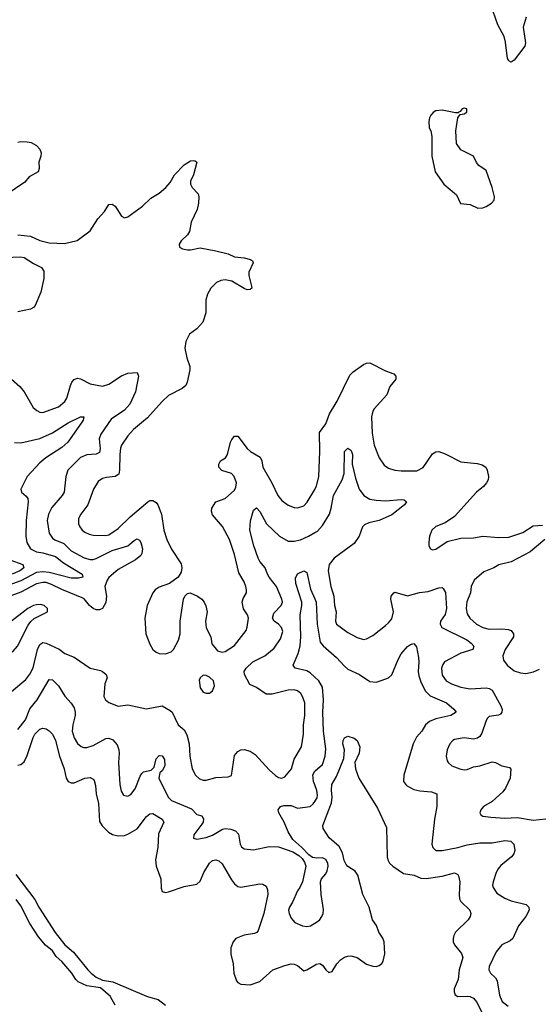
# Model space of a CAD drawing. Header units: inches. Extents: x 1839270 to 1929235, y 762242 to 910350.
# Tile 177 of 256: x 1868122 to 1871429, y 829951 to 836218. Entities that reach past the tile are written whole.
import ezdxf

# ---------------------------------------------------------------- set-up
doc = ezdxf.new("R2010")
doc.units = ezdxf.units.IN
doc.header["$MEASUREMENT"] = 0
for name, color, linetype in [('B8862', 7, 'Continuous'), ('B8863', 7, 'Continuous'), ('B8872', 7, 'Continuous'), ('B8873', 7, 'Continuous')]:
    doc.layers.add(name, color=color, linetype=linetype)

msp = doc.modelspace()

# ---------------------------------------------------------------- linework, layer by layer
at = {"layer": 'B8862', "color": 5, "elevation": 480}
for points in [[(1868730, 829945.6), (1868701, 830000)], [(1868941.4, 830000), (1869002.6, 829982.6), (1869050, 829946.9)]]:
    msp.add_lwpolyline(points, dxfattribs=at)
at = {"layer": 'B8863', "color": 5}
for points, elevation in [([(1868110, 835438.8), (1868130, 835442.7), (1868170, 835441.3), (1868195.1, 835435.1), (1868230, 835417.1), (1868250, 835394), (1868259.2, 835370), (1868257.2, 835350), (1868243.2, 835310), (1868246.5, 835270), (1868239.1, 835250), (1868183.2, 835216.7), (1868155.3, 835184.7), (1868036.1, 835103.9)], 580), ([(1868110, 834849.2), (1868190, 834840.2), (1868250, 834812), (1868310, 834797.8), (1868406.8, 834793.2), (1868488.5, 834811.5), (1868570, 834874), (1868620.2, 834950), (1868662.2, 834997.8), (1868690, 835042.6), (1868710, 835044), (1868730, 835030.2), (1868770, 834966.7), (1868790, 834956.9), (1868810, 834963.2), (1868904.4, 835030), (1868957.2, 835082.8), (1869010, 835114.2), (1869052.1, 835150), (1869079, 835181), (1869106.9, 835230), (1869170, 835294.6), (1869210, 835320.3), (1869230, 835322), (1869239.9, 835319.9), (1869250.4, 835310), (1869228.4, 835230), (1869210.3, 835190), (1869208.9, 835170), (1869220.3, 835150), (1869257.1, 835110), (1869263, 835090), (1869260.6, 835050), (1869251, 835009), (1869214.2, 834930), (1869202.2, 834870), (1869190.6, 834849.4), (1869149.2, 834810), (1869137.3, 834790), (1869140.3, 834770), (1869159, 834759), (1869190, 834753.4), (1869210, 834753.2), (1869270, 834766.2), (1869370, 834747.6), (1869448.1, 834728.1), (1869490, 834709.3), (1869550, 834702.9), (1869592.1, 834692.1), (1869603.4, 834683.4), (1869608.5, 834670), (1869581.5, 834610), (1869580.9, 834590), (1869598, 834522), (1869598.7, 834510), (1869590, 834500.5), (1869570, 834499.2), (1869550, 834507), (1869473.3, 834553.3), (1869430, 834563), (1869402.6, 834557.4), (1869375.7, 834544.3), (1869338.2, 834510), (1869318.4, 834470), (1869307, 834433), (1869307.8, 834352.2), (1869288.2, 834291.8), (1869250, 834249.6), (1869203, 834217), (1869179.5, 834170), (1869173, 834127), (1869185.9, 834065.9), (1869204.4, 834010), (1869204.9, 833990), (1869187.2, 833910), (1869178.7, 833890), (1869157.1, 833870), (1869070, 833825.1), (1869030, 833787.8), (1868935.8, 833684.2), (1868847.6, 833610), (1868810, 833568.3), (1868770.2, 833510), (1868763.5, 833490), (1868758.9, 833450), (1868758, 833350), (1868753.6, 833326.4), (1868730, 833311.3), (1868675.3, 833304.7), (1868650, 833297.1), (1868621.8, 833278.1), (1868591, 833229), (1868556.5, 833130), (1868511.4, 833070), (1868497.1, 833042.9), (1868496, 833010), (1868504.9, 832990), (1868519.5, 832970), (1868536.7, 832956.7), (1868563.5, 832943.5), (1868590, 832936.9), (1868670, 832934.7), (1868690, 832938.6), (1868750, 832979.3), (1868826.1, 833053.9), (1868938, 833150), (1868950, 833156.9), (1868970, 833157.2), (1868990, 833144.9), (1869000.7, 833130), (1869023.8, 833070), (1869039.7, 832970), (1869059, 832910), (1869088.3, 832848.3), (1869150, 832754.8), (1869153.7, 832730), (1869150, 832702), (1869130, 832669.2), (1869074.8, 832630), (1869010, 832606.3), (1868984.9, 832590), (1868970.3, 832570), (1868933.4, 832490), (1868918, 832410), (1868924.9, 832310), (1868950, 832242.8), (1868970.3, 832210.3), (1868990, 832193.4), (1869010, 832183.8), (1869050, 832182.4), (1869085.4, 832194.6), (1869100.9, 832210), (1869132.1, 832267.9), (1869143.1, 832310), (1869142.7, 832390), (1869165.6, 832530), (1869172.3, 832550), (1869190, 832565.5), (1869208, 832570), (1869254.8, 832550), (1869280.7, 832530), (1869297.1, 832510), (1869307.2, 832487.2), (1869315.3, 832450), (1869304.9, 832390), (1869308.4, 832348.4), (1869338.9, 832290), (1869344.7, 832244.7), (1869380.3, 832200.2), (1869410, 832191.7), (1869430, 832196.9), (1869490, 832236), (1869562.8, 832330), (1869570, 832351), (1869578.5, 832410), (1869571.7, 832430), (1869547.6, 832467.6), (1869538.4, 832510), (1869545.4, 832534.6), (1869565.1, 832570), (1869566.6, 832590), (1869562, 832610), (1869550, 832640.9), (1869517.6, 832697.6), (1869490, 832813.2), (1869456.5, 832910), (1869412.1, 832992.1), (1869350, 833066), (1869343, 833090), (1869345.1, 833110), (1869369.8, 833150.2), (1869430, 833171.4), (1869490, 833223.1), (1869498.4, 833241.6), (1869501, 833270), (1869487.1, 833310), (1869469.3, 833329.3), (1869409.2, 833349.2), (1869388.7, 833370), (1869388.9, 833390), (1869399.7, 833410), (1869431.2, 833430), (1869445.3, 833450), (1869464.8, 833530), (1869473, 833547), (1869490, 833567), (1869510, 833567), (1869570, 833487.9), (1869590.3, 833470), (1869653.6, 833433.6), (1869662.8, 833410), (1869669.2, 833370), (1869726.3, 833270), (1869765.4, 833190), (1869790, 833158), (1869830, 833128.8), (1869870, 833113.4), (1869890, 833110.3), (1869930, 833124.6), (1869952.6, 833147.4), (1870000, 833228.3)], 580), ([(1868030, 834705.1), (1868128.3, 834708.3), (1868150, 834703.9), (1868210, 834665.3), (1868260.8, 834640.8), (1868276.8, 834616.7), (1868276.8, 834570), (1868256.7, 834483.3), (1868221, 834399), (1868210, 834386), (1868190, 834376.4), (1868110, 834358.9)], 560), ([(1868070.3, 833930), (1868122.6, 833882.6), (1868150.3, 833850), (1868208, 833750), (1868230.8, 833730), (1868250, 833720.4), (1868270, 833717.6), (1868370, 833752.9), (1868410, 833788.9), (1868422.7, 833810), (1868445.3, 833890), (1868455.1, 833910), (1868470, 833927.2), (1868490, 833936), (1868510, 833932.9), (1868570, 833900.8), (1868650, 833884.7), (1868690, 833897.6), (1868770, 833952), (1868810, 833967.2), (1868870, 833971.6), (1868879, 833950), (1868860.2, 833850), (1868823, 833770), (1868788.3, 833731.7), (1868705.3, 833674.7), (1868639.1, 833580.9), (1868628.2, 833550), (1868633.4, 833486.6), (1868630, 833463), (1868610, 833453.3), (1868550, 833449), (1868510, 833430.7), (1868429.2, 833350), (1868415.2, 833310), (1868404.9, 833210), (1868392.6, 833190), (1868326.2, 833113.8), (1868305.8, 833070), (1868297.8, 833030), (1868310.1, 832950.1), (1868330, 832918.6), (1868346.8, 832906.8), (1868403.9, 832883.9), (1868450, 832838.5), (1868532.6, 832792.6), (1868570, 832783), (1868590, 832782.2), (1868610, 832787.7), (1868710, 832838.8), (1868810, 832868.8), (1868850, 832903.2), (1868870, 832914.3), (1868884.6, 832904.6), (1868893.1, 832890), (1868903.5, 832850), (1868900.2, 832819.8), (1868893, 832807), (1868860.2, 832779.8), (1868750, 832718.1), (1868690, 832667), (1868678.1, 832650), (1868664, 832610), (1868674.1, 832550), (1868670, 832509.6), (1868650, 832470.7), (1868630, 832461.4), (1868610, 832461.6), (1868590, 832469.9), (1868565.6, 832490), (1868532, 832532), (1868519, 832539), (1868390, 832590.4), (1868324.2, 832624.2), (1868290, 832635.3), (1868270, 832636.7), (1868230, 832627), (1868130, 832574.2), (1868008.4, 832530)], 560), ([(1868090, 833527.6), (1868130, 833524.7), (1868250, 833553), (1868331.1, 833588.9), (1868430, 833652.8), (1868510, 833691.2), (1868530.2, 833690.2), (1868526.4, 833670), (1868514.3, 833650), (1868428.2, 833530), (1868390, 833494.2), (1868289.1, 833430), (1868250, 833397.8), (1868170.3, 833310), (1868130.4, 833230), (1868134.4, 833210), (1868164.4, 833184.4), (1868173.5, 833170), (1868175.7, 833150), (1868162.6, 833030), (1868162, 832930), (1868168.5, 832890), (1868190, 832850.2), (1868230, 832831.3), (1868270, 832824.6), (1868350, 832800.9), (1868401.3, 832761.3), (1868520.4, 832690), (1868524, 832670), (1868496.2, 832663.8), (1868450, 832664.3), (1868310, 832699.6), (1868270, 832703.9), (1868230, 832699.1), (1868130, 832646.1), (1868030, 832609.6)], 540), ([(1868070, 831942.6), (1868160.5, 832019.5), (1868186.6, 832053.4), (1868207.3, 832092.7), (1868236.6, 832210), (1868250, 832240.8), (1868270, 832254), (1868290, 832249.4), (1868372.6, 832212.6), (1868410, 832183.6), (1868470, 832161.7), (1868570, 832091.4), (1868636, 832076), (1868650, 832070.3), (1868672.4, 832050), (1868679.5, 832030), (1868664.9, 831990), (1868658.4, 831910), (1868668.2, 831890), (1868690, 831873), (1868750, 831848.7), (1868810, 831856.5), (1868930, 831831.3), (1869030, 831852), (1869080.7, 831820.7), (1869091.7, 831810), (1869130, 831730.5), (1869170, 831699.1), (1869185.7, 831665.7), (1869201.3, 831610), (1869205.8, 831530), (1869220.9, 831450), (1869240.3, 831410), (1869266.7, 831386.7), (1869290, 831378.5), (1869310, 831379), (1869370, 831395.6), (1869450, 831399.5), (1869470, 831407.7), (1869490, 831534), (1869510, 831561.3), (1869530, 831571.6), (1869550, 831573.8), (1869590, 831561.5), (1869620.5, 831540.5), (1869710, 831443.9), (1869750, 831407.9), (1869770, 831395.6), (1869790, 831390.3), (1869810, 831398.7), (1869852, 831450), (1869868.6, 831511.4), (1869915.4, 831590), (1869928.7, 831670), (1869927.7, 831730), (1869936.2, 831790), (1869936.1, 831870), (1869922.7, 831910), (1869910.9, 831930), (1869890, 831947.3), (1869870, 831953.8), (1869830, 831951.7), (1869730, 831925.4), (1869690, 831926), (1869630, 831967.5), (1869587.7, 831987.7), (1869553.5, 832050), (1869551.1, 832070), (1869562.7, 832090), (1869605.1, 832130), (1869682, 832170), (1869742.3, 832217.7), (1869782.3, 832277.7), (1869796.1, 832323.9), (1869789, 832350), (1869770, 832369.8), (1869740.8, 832390), (1869730.7, 832410), (1869739.4, 832440.6), (1869787.1, 832490), (1869794.5, 832510), (1869790.6, 832530), (1869755.8, 832610), (1869710.6, 832670), (1869698.3, 832690), (1869684.6, 832730), (1869650, 832769.8), (1869639.5, 832790), (1869612.3, 832870), (1869587.3, 832970), (1869591.9, 833028.1), (1869610, 833097.3), (1869630, 833110.5), (1869650, 833088), (1869692.3, 833010), (1869776.5, 832930), (1869830, 832899.7), (1869870, 832898.4), (1869910, 832907.7), (1869960.5, 832930), (1870000, 832953.7)], 560), ([(1868060, 832780), (1868141.6, 832750), (1868147.9, 832730), (1868122.6, 832710), (1868074.6, 832690)], 520), ([(1870000, 832033.7), (1869970, 832060.6), (1869950, 832074.1), (1869875.1, 832090), (1869863.5, 832110), (1869894.9, 832185.1), (1869907.3, 832232.7), (1869911.9, 832290), (1869906.8, 832430), (1869918.2, 832490), (1869918, 832510), (1869880.3, 832630), (1869876.6, 832663.4), (1869890, 832690.7), (1869930, 832710.7), (1869943.4, 832703.4), (1869950, 832698.8), (1869972.7, 832592.7), (1870000, 832531.1)], 540), ([(1868110, 831700.2), (1868158.5, 831761.5), (1868187.5, 831832.5), (1868232.7, 831890), (1868310, 832017.6), (1868330, 832017.4), (1868370, 831978), (1868410, 831912.2), (1868450, 831868.8), (1868470, 831838), (1868476, 831810), (1868474.3, 831790), (1868459.4, 831730), (1868456.8, 831690), (1868470, 831648.4), (1868490, 831611.7), (1868512.8, 831592.8), (1868530, 831585.8), (1868550, 831584.9), (1868590, 831597.7), (1868670, 831643.5), (1868690, 831645.8), (1868714.2, 831634.2), (1868742, 831602), (1868754, 831570), (1868756.3, 831550), (1868751.8, 831490), (1868760.3, 831350), (1868768.5, 831308.5), (1868783.4, 831283.4), (1868810, 831277.1), (1868830, 831286), (1868858.1, 831321.9), (1868890, 831403.8), (1868900.5, 831419.5), (1868910, 831430.6), (1868958.9, 831441.1), (1868978.7, 831461.3), (1868990, 831514), (1869010, 831535.6), (1869030, 831533.1), (1869042.9, 831510), (1869046, 831470), (1869030, 831438.4), (1869014.4, 831425.6), (1869008, 831390), (1869067.2, 831270), (1869089.4, 831249.4), (1869214.8, 831194.8), (1869250, 831159.6), (1869280.5, 831150), (1869291.5, 831131.5), (1869289.1, 831110), (1869282.2, 831097.8), (1869230.7, 831030), (1869228.1, 831008.1), (1869250, 831003), (1869310, 831013.8), (1869350, 831027.8), (1869413.9, 831066.1), (1869430.5, 831069.5), (1869466.7, 831066.7), (1869494.9, 831054.9), (1869514.5, 831034.5), (1869524.7, 830970), (1869534.3, 830954.3), (1869550, 830942), (1869610, 830935.6), (1869710, 830954.9), (1869770, 830953.6), (1869861.4, 830921.4), (1869899, 830899), (1869919.7, 830879.7), (1869935.8, 830855.8), (1869942.4, 830830), (1869922.8, 830730), (1869905.5, 830694.5), (1869890, 830674), (1869859, 830601), (1869839.1, 830570), (1869833.4, 830550), (1869836.3, 830530), (1869850, 830498.8), (1869872.3, 830472.3), (1869922, 830450), (1869950, 830446.7), (1869973.2, 830450), (1870000, 830467.3)], 540), ([(1868110, 831472.9), (1868130, 831476.9), (1868150, 831493.7), (1868170, 831534.3), (1868207.8, 831650), (1868218.1, 831670), (1868250, 831701.8), (1868270, 831708.9), (1868290, 831705.3), (1868310, 831692), (1868330, 831670.4), (1868350, 831630.4), (1868375.3, 831530), (1868405.4, 831450), (1868419, 831390), (1868430, 831370.4), (1868450, 831360.3), (1868470, 831361.3), (1868537.2, 831390), (1868570, 831395.3), (1868590, 831383.8), (1868595.6, 831375.6), (1868603.8, 831343.8), (1868608.1, 831290), (1868622.8, 831230), (1868630, 831114.8), (1868647.1, 831087.1), (1868686.9, 831046.9), (1868713, 831033), (1868750, 831023.7), (1868790, 831025.8), (1868810, 831034.4), (1868870.8, 831069.2), (1868930, 831146.7), (1868950, 831162.8), (1868970, 831165.2), (1869028.5, 831130), (1869039.5, 831110), (1869004.6, 831035.4), (1869001.1, 830950), (1868985.7, 830870), (1868990.9, 830830), (1869019.6, 830750), (1869022.4, 830690), (1869028.7, 830668.7), (1869050, 830663.1), (1869070, 830667), (1869170, 830702.2), (1869250, 830716.9), (1869270, 830734.4), (1869294, 830790), (1869330, 830848.9), (1869350, 830866.9), (1869370, 830872), (1869390, 830865.2), (1869410, 830845.7), (1869470, 830743.1), (1869490, 830718.3), (1869510, 830702), (1869530, 830697.8), (1869650, 830718.5), (1869670, 830716), (1869690, 830703), (1869700.3, 830680.2), (1869701.8, 830650), (1869676.8, 830530), (1869639.5, 830420.5), (1869631.3, 830408.7), (1869617.4, 830402.6), (1869550, 830391.4), (1869496.9, 830370), (1869480.2, 830350), (1869466.2, 830310), (1869465.4, 830270), (1869480.3, 830210), (1869485.7, 830150), (1869501.4, 830101.4), (1869510.3, 830090.3), (1869530, 830079.3), (1869590, 830074.9), (1869650, 830096), (1869734, 830170), (1869810, 830199.4), (1869850, 830209.3), (1869870, 830206.8), (1869890, 830197.8), (1869930, 830164.2), (1869950, 830170.3), (1870000, 830201.1)], 520), ([(1870000, 831347.5), (1869991.6, 831370), (1869988.3, 831411.7), (1870000, 831434.2)], 540), ([(1870000, 830883), (1869985.6, 830885.6), (1869962, 830902), (1869918.7, 830950), (1869860.8, 831000.8), (1869829.8, 831049.8), (1869805.6, 831110), (1869772.3, 831170), (1869767.1, 831190), (1869782.7, 831210), (1869803.5, 831216.5), (1869850, 831217.4), (1869890, 831199.7), (1869970, 831210.2), (1869990, 831226.9), (1870000, 831242.1)], 540), ([(1868098.1, 830778.1), (1868219.1, 830619.1), (1868243.9, 830570), (1868348, 830408), (1868409.5, 830329.5), (1868464.2, 830284.2), (1868555, 830170), (1868576.2, 830150), (1868610, 830125), (1868650, 830104.3), (1868714.3, 830094.3), (1868930, 830003.3), (1868941.4, 830000)], 480), ([(1868701, 830000), (1868700.6, 830000.6), (1868636.4, 830056.4), (1868548.8, 830068.8), (1868494.8, 830094.8), (1868479.8, 830110), (1868454.4, 830150), (1868390, 830223.1), (1868355.2, 830255.2), (1868330, 830292.7), (1868287.4, 830327.4), (1868241.2, 830381.2), (1868186.1, 830466.2), (1868130, 830578.5), (1868098.8, 830618.8)], 480)]:
    msp.add_lwpolyline(points, dxfattribs=dict(at, elevation=elevation))
at = {"layer": 'B8863', "color": 5, "elevation": 580}
for points in [[(1868255.2, 832495.2), (1868230, 832494.2), (1868210, 832489.7), (1868174.9, 832470), (1868050, 832374.8), (1867976.4, 832290), (1867953.4, 832250), (1867949.1, 832230), (1867951.6, 832210), (1867958.8, 832198.8), (1867970, 832187.1), (1868010, 832173.2), (1868050, 832178.8), (1868080.9, 832199.1), (1868109.2, 832230.8), (1868176.3, 832363.7), (1868192.9, 832387.1), (1868213.7, 832406.3), (1868299, 832450), (1868299.3, 832470), (1868279, 832490)], [(1869290, 832045.2), (1869270, 832029), (1869265.4, 832014.6), (1869270, 831966), (1869290, 831938.8), (1869310, 831930.7), (1869330, 831930.6), (1869350, 831946), (1869362, 831978), (1869356, 832010), (1869330, 832033.6), (1869310, 832043.7)]]:
    msp.add_lwpolyline(points, close=True, dxfattribs=at)
at = {"layer": 'B8872', "color": 5}
for points, elevation in [([(1870991.3, 830000), (1871010, 829991.1), (1871030, 829967.9), (1871068.8, 829888.8)], 520), ([(1871180.2, 830000), (1871193.4, 829970), (1871230, 829939.1)], 540)]:
    msp.add_lwpolyline(points, dxfattribs=dict(at, elevation=elevation))
at = {"layer": 'B8873', "color": 5}
for points, elevation in [([(1871345.8, 836234.2), (1871327, 836170), (1871340.2, 836070), (1871336.5, 836050), (1871270, 835960.5), (1871250, 835946.6), (1871236.1, 835956.1), (1871227.2, 835970), (1871214.9, 836074.9), (1871206, 836110), (1871165, 836185), (1871134.6, 836270)], 580), ([(1870000, 833228.3), (1870001, 833230), (1870010.8, 833250), (1870026.2, 833310), (1870032.9, 833470), (1870029.8, 833590.2), (1870070, 833644.9), (1870094.8, 833710), (1870141.8, 833790), (1870223.7, 833956.3), (1870243.7, 833976.3), (1870310, 834022.3), (1870330, 834031.7), (1870350, 834034.3), (1870450, 833983), (1870504, 833964), (1870516, 833950), (1870516.3, 833930), (1870477.1, 833882.9), (1870459.2, 833830), (1870378.8, 833741.2), (1870370, 833726), (1870361.8, 833690), (1870366, 833586), (1870378.6, 833510), (1870410.2, 833430.2), (1870441.8, 833381.8), (1870470, 833364), (1870510, 833351.5), (1870550, 833346.9), (1870650, 833347.6), (1870690, 833368.7), (1870750, 833454.4), (1870770, 833468.2), (1870790, 833468.7), (1870830, 833454), (1870930, 833404.4), (1871033.6, 833393.6), (1871065.2, 833385.2), (1871089, 833369), (1871098, 833350), (1871106.5, 833310), (1871103.2, 833290), (1871094, 833270), (1871074.1, 833245.9), (1871028.6, 833211.4), (1870890, 833055.1), (1870830, 833015.1), (1870770, 832993.3), (1870744.4, 832970), (1870730.4, 832930), (1870727, 832890), (1870727, 832870), (1870736, 832850), (1870750, 832844.4), (1870770, 832848.5), (1870842.6, 832897.4), (1870930, 832918), (1871010, 832921.1), (1871069.8, 832930.2), (1871170, 832922), (1871235.6, 832924.4), (1871325.3, 832954.7), (1871390, 832995.8), (1871450, 833000.5)], 580), ([(1870000, 832953.7), (1870016.5, 832963.5), (1870050, 832998.2), (1870093.1, 833070), (1870105.5, 833110), (1870118.4, 833190), (1870175.5, 833290), (1870186.3, 833330), (1870189.7, 833470), (1870210, 833490.4), (1870230, 833478.4), (1870234, 833470), (1870239.7, 833450), (1870238.6, 833390), (1870259.4, 833299.4), (1870283.2, 833230), (1870312.2, 833190), (1870350, 833166.7), (1870390, 833159), (1870450, 833156.5), (1870550, 833164.6), (1870570, 833161.6), (1870584.9, 833150), (1870570.3, 833130), (1870490, 833065.8), (1870410, 833030.4), (1870343.7, 833016.3), (1870317.4, 833002.6), (1870304.5, 832990), (1870282.7, 832930), (1870250, 832884.4), (1870124.4, 832790), (1870092.8, 832750), (1870086.4, 832710), (1870103, 832610), (1870121.9, 832550), (1870126.3, 832490), (1870137.1, 832450), (1870133.1, 832390), (1870138.4, 832370), (1870210, 832316.9), (1870270, 832285.3), (1870310, 832272.7), (1870330, 832277.1), (1870370, 832299.3), (1870450, 832361.7), (1870470, 832378.3), (1870490, 832403.7), (1870501, 832450), (1870484.5, 832530), (1870485.6, 832550), (1870502.4, 832570), (1870510, 832573.5), (1870590, 832552.1), (1870667.6, 832572.4), (1870721.7, 832578.3), (1870790, 832601), (1870810, 832604.7), (1870818, 832598), (1870832.1, 832572.1), (1870837.5, 832470), (1870830, 832431.8), (1870800.9, 832390), (1870797.3, 832370), (1870807.9, 832350), (1870967.6, 832270), (1870996.1, 832250), (1871013.1, 832230), (1871006.4, 832210), (1870930, 832185.9), (1870826.7, 832130), (1870813.4, 832110), (1870806.8, 832090), (1870810, 832046.4), (1870836.5, 832010), (1870870, 831991.1), (1870930, 831969.5), (1870990, 831959.5), (1871090, 831964.6), (1871110, 831961.4), (1871130, 831951.2), (1871184.7, 831850), (1871192.4, 831827.6), (1871191.5, 831810), (1871181.8, 831798.2), (1871169.1, 831790.9), (1871110, 831782.2), (1871097.8, 831770), (1871087.8, 831752.2), (1871063, 831677), (1871050, 831656.1), (1871035.8, 831644.2), (1871010, 831638.5), (1870950, 831647), (1870890, 831637.8), (1870878, 831630), (1870860.3, 831610), (1870842.6, 831570), (1870837, 831530), (1870842, 831502), (1870848.4, 831490), (1870873.4, 831470), (1870923.7, 831450), (1870950, 831444.4), (1870970, 831446.9), (1871010, 831462.1), (1871051.5, 831468.5), (1871130, 831493.6), (1871150, 831490.2), (1871190, 831470.2), (1871239.1, 831459.1), (1871247.3, 831447.3), (1871244.2, 831390), (1871214, 831326), (1871197.3, 831302.7), (1871130, 831243.1), (1871074.9, 831210), (1871058, 831190), (1871050.7, 831170), (1871058, 831158), (1871068.8, 831148.8), (1871121.5, 831141.5), (1871210, 831135.6), (1871290, 831139.8), (1871390, 831123.5), (1871470, 831132.2)], 560), ([(1871463.8, 832910), (1871370, 832831.1), (1871250, 832767.8), (1871172.2, 832747.8), (1871140.4, 832730), (1871075.9, 832704.1), (1871013.6, 832650), (1870995, 832610), (1870990.2, 832569.8), (1870968.1, 832511.9), (1870962.6, 832470), (1870970, 832436.3), (1870986.5, 832410), (1871030, 832371.3), (1871070, 832348.6), (1871110, 832338.2), (1871190, 832340.5), (1871230, 832336.1), (1871250.3, 832330), (1871265.8, 832310), (1871265.4, 832290), (1871211.9, 832210), (1871197.6, 832170), (1871201.8, 832141.8), (1871224.9, 832110), (1871270, 832074), (1871310, 832060.2), (1871343.3, 832056.7), (1871392.9, 832067.1), (1871430, 832084)], 580), ([(1870000, 832531.1), (1870009.4, 832510), (1870014.7, 832370), (1870035.2, 832255.2), (1870052.9, 832232.9), (1870137.8, 832157.8), (1870190, 832102.9), (1870210, 832085), (1870283.8, 832050), (1870350, 832004.9), (1870390, 832002.3), (1870430, 832013.6), (1870470, 832028.2), (1870490, 832047.7), (1870530, 832145.3), (1870550, 832181.3), (1870590, 832228.4), (1870610, 832241.6), (1870630, 832247.3), (1870646.6, 832226.6), (1870659.4, 832159.4), (1870662.2, 832130), (1870658.4, 832070), (1870662.1, 832042.1), (1870676.5, 831996.5), (1870704.2, 831944.2), (1870735, 831915), (1870838.4, 831870), (1870885.5, 831830), (1870899.1, 831810), (1870866.8, 831790), (1870770, 831768.9), (1870729.5, 831750.5), (1870705.5, 831730), (1870681.7, 831690), (1870648.2, 831651.8), (1870626.8, 831610), (1870566.4, 831410), (1870565.5, 831370), (1870584.4, 831344.4), (1870630, 831318.5), (1870669.3, 831309.3), (1870743.4, 831303.4), (1870778, 831290), (1870776.2, 831210), (1870762, 831130), (1870745.3, 830970), (1870750.5, 830950), (1870770, 830930.5), (1870810.3, 830930.3), (1870910, 830949.4), (1870970, 830966.4), (1871050, 830978.7), (1871130, 830978.1), (1871210, 830994.3), (1871247.7, 830990), (1871266.3, 830970), (1871273.7, 830930), (1871267.7, 830910), (1871251.5, 830890), (1871184.4, 830835.6), (1871166.6, 830813.4), (1871154.4, 830790), (1871134.7, 830730), (1871131.3, 830710), (1871134.8, 830694.8), (1871159.6, 830659.6), (1871210, 830626.4), (1871250, 830611), (1871345.7, 830585.7), (1871362.6, 830570), (1871363.6, 830550), (1871342.8, 830510), (1871296.9, 830450), (1871261.3, 830370), (1871243.9, 830356.1), (1871190.3, 830329.8), (1871154.8, 830285.2), (1871110, 830192.7), (1871108.9, 830170), (1871119.5, 830150), (1871150, 830119.5), (1871161.3, 830101.3), (1871175.8, 830010), (1871180.2, 830000)], 540), ([(1870000, 831434.2), (1870002, 831438), (1870050, 831477.2), (1870067, 831530), (1870070, 831578), (1870056.4, 831690), (1870051.7, 831810), (1870056.7, 831890), (1870048.4, 831970), (1870026.4, 832010), (1870000, 832033.7)], 540), ([(1870000, 830201.1), (1870010, 830207.2), (1870031.8, 830211.8), (1870050, 830200.7), (1870070.7, 830170), (1870090, 830153.4), (1870110, 830160.5), (1870141.1, 830210), (1870164.6, 830235.4), (1870189.1, 830250.9), (1870210, 830256.9), (1870230, 830259.1), (1870270, 830250.2), (1870330, 830206.8), (1870370, 830193.2), (1870390, 830192.7), (1870410, 830198.9), (1870427.8, 830212.2), (1870434.7, 830225.3), (1870446.6, 830273.4), (1870441.6, 830350), (1870432.8, 830372.8), (1870407.3, 830410), (1870392.5, 830452.5), (1870367.4, 830490), (1870346.1, 830570), (1870306, 830650), (1870274.2, 830774.2), (1870257.9, 830797.9), (1870210, 830828.6), (1870200.4, 830840.4), (1870187.3, 830867.3), (1870176.5, 830916.5), (1870155.6, 830955.6), (1870091.6, 831010), (1870053.3, 831070), (1870051, 831090), (1870107.1, 831232.9), (1870110.9, 831270), (1870106.5, 831313.5), (1870109.2, 831350), (1870138.1, 831401.9), (1870184.4, 831515.6), (1870188.3, 831570), (1870179.6, 831610), (1870180.7, 831630), (1870190, 831646.8), (1870210, 831658), (1870250, 831644.7), (1870271, 831630), (1870286.8, 831590), (1870282, 831550), (1870254.9, 831490), (1870258.4, 831450), (1870280.4, 831390), (1870399, 831199), (1870456.2, 831076.2), (1870460.2, 830890), (1870464.7, 830870), (1870475.9, 830850), (1870496.9, 830830), (1870564.5, 830784.5), (1870632.7, 830772.7), (1870675.1, 830755.1), (1870710, 830753.1), (1870810, 830767.8), (1870890, 830789.1), (1870910, 830778.5), (1870915.5, 830770), (1870922.9, 830730), (1870918.3, 830650), (1870922, 830622), (1870930, 830605.5), (1870987.7, 830550), (1870993.4, 830530), (1870988.2, 830510), (1870975.8, 830490), (1870896.2, 830410), (1870885, 830390), (1870880.6, 830370), (1870881.6, 830350), (1870889.2, 830330), (1870934.4, 830274.4), (1870942, 830250), (1870919.2, 830170), (1870911.8, 830110), (1870887.3, 830050), (1870887.1, 830030), (1870892.8, 830012.7), (1870910, 830000.9), (1870970, 830003.5), (1870990, 830000.6), (1870991.3, 830000)], 520), ([(1870000, 831242.1), (1870015, 831265), (1870016.9, 831283.1), (1870012.9, 831312.9), (1870000, 831347.5)], 540), ([(1870000, 830467.3), (1870030, 830486.7), (1870046, 830510), (1870052.6, 830530), (1870055.6, 830555.6), (1870040.9, 830650), (1870036, 830730), (1870044, 830750), (1870070, 830782), (1870078.3, 830801.7), (1870085.6, 830830), (1870083.5, 830850), (1870070, 830873.3), (1870050, 830883.9), (1870010, 830881.1), (1870000, 830883)], 540)]:
    msp.add_lwpolyline(points, dxfattribs=dict(at, elevation=elevation))
at = {"layer": 'B8873', "color": 5, "elevation": 620}
msp.add_lwpolyline([(1870950, 835655.1), (1870938, 835650), (1870926.4, 835633.6), (1870914, 835630), (1870914, 835626), (1870896, 835624), (1870810, 835641.1), (1870770, 835638.7), (1870753, 835627), (1870739.3, 835610), (1870730, 835593.2), (1870726, 835570), (1870728.9, 835530), (1870738.4, 835510), (1870745.8, 835474.2), (1870744.9, 835350), (1870766, 835250), (1870821, 835170), (1870902.5, 835102.5), (1870927.5, 835047.5), (1870990, 835040.7), (1871037.3, 835017.3), (1871070, 835020.4), (1871090, 835028.8), (1871125.1, 835050), (1871141.6, 835070), (1871144.5, 835090), (1871129.5, 835150), (1871090, 835258), (1871045.2, 835290), (1871029.6, 835309.6), (1871009.4, 835349.4), (1870930, 835389), (1870902.7, 835430), (1870898, 835510), (1870910, 835594), (1870926, 835614), (1870950, 835618), (1870968, 835630), (1870968, 835650)], close=True, dxfattribs=at)

doc.saveas('drawing.dxf')
